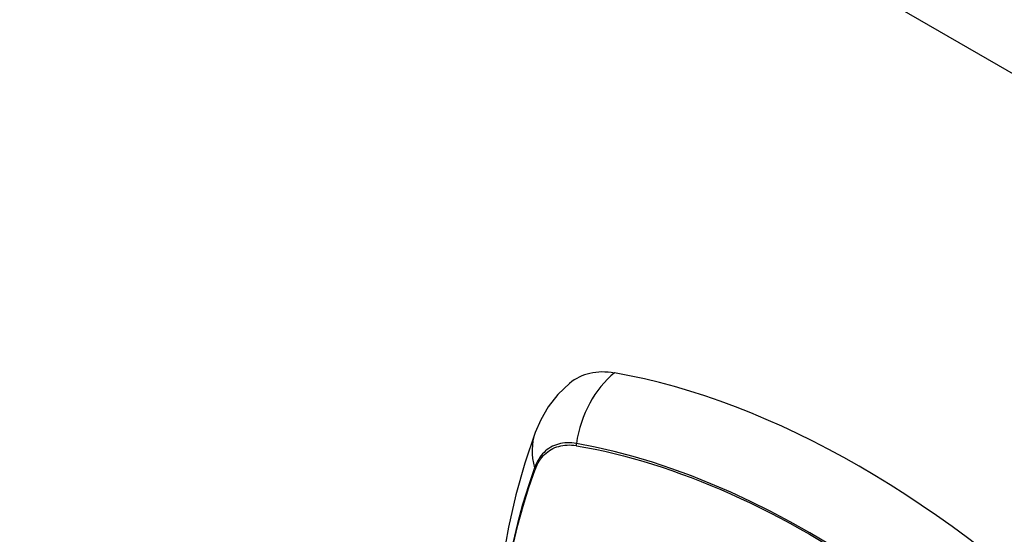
# Model space of a CAD drawing. Header units: inches. Extents: x 378 to 445.2, y 145.3 to 209.5.
# Tile 92 of 129: x 409.6 to 410.9, y 184.3 to 184.9. Entities that reach past the tile are written whole.
import ezdxf

# ---------------------------------------------------------------- set-up
doc = ezdxf.new("R2010")
doc.units = ezdxf.units.IN
doc.header["$MEASUREMENT"] = 0
doc.layers.add('Visible Edges(ANSI)', color=7, linetype='Continuous', lineweight=25)
doc.layers.add('Visible Tangent Edges(ANSI)', color=7, linetype='Continuous', lineweight=25)

msp = doc.modelspace()

# ---------------------------------------------------------------- linework, layer by layer
at = {"layer": 'Visible Edges(ANSI)', "flags": 128}
for points in [[(410.3311, 184.46), (410.3164, 184.4459), (410.3045, 184.4306), (410.2952, 184.4148), (410.2884, 184.3991)], [(410.2884, 184.3991), (410.2756, 184.361), (410.2645, 184.3218), (410.2552, 184.2816), (410.2477, 184.2404), (410.2418, 184.1982), (410.2377, 184.1552), (410.2352, 184.1114), (410.2344, 184.0669), (410.2352, 184.0217), (410.2376, 183.9759), (410.2416, 183.9296), (410.2472, 183.8827), (410.2544, 183.8355), (410.2631, 183.7879), (410.2733, 183.74), (410.2849, 183.6919)]]:
    msp.add_lwpolyline(points, dxfattribs=at)
at = {"layer": 'Visible Edges(ANSI)'}
for centre, major_axis, start_param, end_param in [((410.4279, 184.3123), (-0.0886, 0.1534), 5.834048, 6.381985), ((410.6897, 183.2963), (-0.6496, 1.1252), 5.161526, 5.834048)]:
    msp.add_ellipse(centre, major_axis=major_axis, ratio=0.57735, start_param=start_param, end_param=end_param, dxfattribs=at)
at = {"layer": 'Visible Tangent Edges(ANSI)'}
for p, q in [((437.1849, 169.6566), (407.7657, 186.6418)), ((410.3392, 184.3827), (410.3395, 184.3826)), ((410.2883, 184.3531), (410.2885, 184.3534))]:
    msp.add_line(p, q, dxfattribs=at)
at = {"layer": 'Visible Tangent Edges(ANSI)', "flags": 128}
for points in [[(410.3393, 184.3852), (410.3364, 184.3857), (410.3335, 184.386), (410.3306, 184.3862), (410.3278, 184.3862), (410.325, 184.386), (410.3223, 184.3857), (410.3197, 184.3852), (410.3171, 184.3846), (410.3146, 184.3838), (410.3122, 184.3829), (410.3098, 184.3819), (410.3075, 184.3806), (410.3053, 184.3793), (410.3032, 184.3778), (410.3012, 184.3761), (410.2993, 184.3743), (410.2975, 184.3724), (410.2957, 184.3703), (410.2941, 184.3682), (410.2926, 184.3658), (410.2912, 184.3634), (410.2899, 184.3608), (410.2886, 184.3581), (410.2876, 184.3553)], [(410.2885, 184.3534), (410.2895, 184.3561), (410.2907, 184.3587), (410.292, 184.3612), (410.2934, 184.3635), (410.295, 184.3658), (410.2966, 184.3679), (410.2982, 184.3699), (410.3, 184.3718), (410.3019, 184.3735), (410.3039, 184.3751), (410.306, 184.3766), (410.3081, 184.3779), (410.3103, 184.3791), (410.3126, 184.3802), (410.315, 184.3811), (410.3174, 184.3818), (410.32, 184.3825), (410.3225, 184.3829), (410.3252, 184.3832), (410.3279, 184.3834), (410.3306, 184.3835), (410.3334, 184.3833), (410.3363, 184.3831), (410.3392, 184.3827)], [(410.8717, 184.0949), (410.848, 184.1161), (410.824, 184.1366), (410.7999, 184.1564), (410.7756, 184.1755), (410.7512, 184.1939), (410.7267, 184.2116), (410.7022, 184.2285), (410.6776, 184.2447), (410.6531, 184.26), (410.6286, 184.2745), (410.604, 184.2883), (410.5795, 184.3013), (410.555, 184.3135), (410.5305, 184.3248), (410.5061, 184.3354), (410.4818, 184.3451), (410.4576, 184.354), (410.4335, 184.362), (410.4097, 184.3691), (410.386, 184.3753), (410.3626, 184.3807), (410.3393, 184.3852)], [(410.3395, 184.3826), (410.3511, 184.3805), (410.3627, 184.3782), (410.3744, 184.3757), (410.3861, 184.3729), (410.3979, 184.3699), (410.4097, 184.3667), (410.4216, 184.3633), (410.4335, 184.3597), (410.4455, 184.3559), (410.4575, 184.3518), (410.4696, 184.3475), (410.4817, 184.343), (410.4938, 184.3383), (410.506, 184.3334), (410.5182, 184.3282), (410.5304, 184.3229), (410.5426, 184.3173), (410.5548, 184.3116), (410.5671, 184.3056), (410.5793, 184.2994), (410.5916, 184.2931), (410.6038, 184.2865), (410.616, 184.2797), (410.6283, 184.2728)], [(410.2876, 184.3553), (410.2798, 184.3329), (410.2727, 184.3098), (410.2662, 184.286), (410.2604, 184.2617)], [(410.2611, 184.2599), (410.2669, 184.2842), (410.2734, 184.3078), (410.2806, 184.3307), (410.2883, 184.3531)], [(410.6283, 184.2728), (410.6405, 184.2656), (410.6527, 184.2582), (410.665, 184.2507), (410.6772, 184.2429), (410.6894, 184.235), (410.7017, 184.2268), (410.7139, 184.2185), (410.7261, 184.2099), (410.7383, 184.2012), (410.7505, 184.1923), (410.7626, 184.1831), (410.7747, 184.1739), (410.7868, 184.1644), (410.7989, 184.1547), (410.8109, 184.1449), (410.8229, 184.1349), (410.8349, 184.1247), (410.8468, 184.1144), (410.8586, 184.1039), (410.8704, 184.0933)]]:
    msp.add_lwpolyline(points, dxfattribs=at)
at = {"layer": 'Visible Tangent Edges(ANSI)'}
for centre, major_axis, ratio, start_param, end_param in [((410.4254, 184.3735), (-0.0202, -0.1164), 0.735518, 3.83087, 4.73923), ((410.3993, 184.3584), (-0.1109, 0.0407), 0.735518, 0, 0.496286), ((410.3465, 184.3842), (-0.00176, -0.00968), 0.735414, 4.744852, 5.008559), ((410.2969, 184.3556), (0.00925, -0.00336), 0.732421, 3.635219, 3.898926)]:
    msp.add_ellipse(centre, major_axis=major_axis, ratio=ratio, start_param=start_param, end_param=end_param, dxfattribs=at)

doc.saveas('drawing.dxf')
